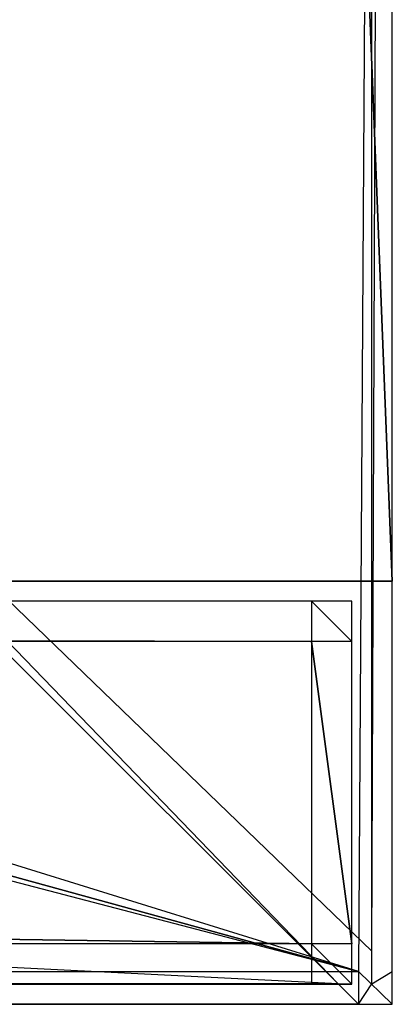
# Model space of a CAD drawing. Extents: x 0 to 1, y -0.5 to 0.
# Tile 13 of 16: x 0.9815 to 1, y -0.5 to -0.4511. Entities that reach past the tile are written whole.
import ezdxf

# ---------------------------------------------------------------- set-up
doc = ezdxf.new("R2010")
doc.units = 0
for name, color, linetype in [('L0_FRONT_LEGATO_S2S2_X_3400__Y_', 7, 'CONTINUOUS'), ('L10_KORPUS_LEGATO_SE_X_190__Y_4', 7, 'CONTINUOUS'), ('L9_PLATTE_LEGATO_N_B10700__0___', 7, 'CONTINUOUS')]:
    doc.layers.add(name, color=color, linetype=linetype)

msp = doc.modelspace()

# ---------------------------------------------------------------- linework, layer by layer
at = {"layer": 'L0_FRONT_LEGATO_S2S2_X_3400__Y_', "color": 8}
for points, invisible_edges in [([(0.996, -0.482, 0.34), (0.004, -0.48, 0.34), (0.004, -0.482, 0.34), (0.996, -0.482, 0.34)], 13), ([(0.004, -0.48, 0.34), (0.996, -0.482, 0.34), (0.996, -0.48, 0.34), (0.004, -0.48, 0.34)], 14), ([(0.004, -0.48), (0.996, -0.482), (0.004, -0.482), (0.004, -0.48)], 13), ([(0.996, -0.482), (0.004, -0.48), (0.996, -0.48), (0.996, -0.482)], 14), ([(0.004, -0.48, 0.002), (0.996, -0.48, 0.338), (0.996, -0.48, 0.002), (0.004, -0.48, 0.002)], 13), ([(0.996, -0.48, 0.338), (0.004, -0.48, 0.002), (0.004, -0.48, 0.338), (0.996, -0.48, 0.338)], 14), ([(0.004, -0.48, 0.338), (0.996, -0.48, 0.34), (0.996, -0.48, 0.338), (0.004, -0.48, 0.338)], 13), ([(0.996, -0.48, 0.34), (0.004, -0.48, 0.338), (0.004, -0.48, 0.34), (0.996, -0.48, 0.34)], 14), ([(0.004, -0.48), (0.996, -0.48, 0.002), (0.996, -0.48), (0.004, -0.48)], 13), ([(0.996, -0.48, 0.002), (0.004, -0.48), (0.004, -0.48, 0.002), (0.996, -0.48, 0.002)], 14), ([(0.998, -0.482, 0.34), (0.996, -0.48, 0.34), (0.996, -0.482, 0.34), (0.998, -0.482, 0.34)], 13), ([(0.996, -0.48, 0.34), (0.998, -0.482, 0.34), (0.998, -0.48, 0.34), (0.996, -0.48, 0.34)], 14), ([(0.996, -0.48), (0.998, -0.482), (0.996, -0.482), (0.996, -0.48)], 13), ([(0.998, -0.482), (0.996, -0.48), (0.998, -0.48), (0.998, -0.482)], 14), ([(0.996, -0.48, 0.002), (0.998, -0.48, 0.338), (0.998, -0.48, 0.002), (0.996, -0.48, 0.002)], 13), ([(0.998, -0.48, 0.338), (0.996, -0.48, 0.002), (0.996, -0.48, 0.338), (0.998, -0.48, 0.338)], 14), ([(0.996, -0.48), (0.998, -0.48, 0.002), (0.998, -0.48), (0.996, -0.48)], 13), ([(0.998, -0.48, 0.002), (0.996, -0.48), (0.996, -0.48, 0.002), (0.998, -0.48, 0.002)], 14), ([(0.996, -0.48, 0.338), (0.998, -0.48, 0.34), (0.998, -0.48, 0.338), (0.996, -0.48, 0.338)], 13), ([(0.998, -0.48, 0.34), (0.996, -0.48, 0.338), (0.996, -0.48, 0.34), (0.998, -0.48, 0.34)], 14), ([(0.998, -0.48, 0.338), (0.998, -0.482, 0.34), (0.998, -0.482, 0.338), (0.998, -0.48, 0.338)], 13), ([(0.998, -0.482, 0.34), (0.998, -0.48, 0.338), (0.998, -0.48, 0.34), (0.998, -0.482, 0.34)], 14), ([(0.998, -0.48, 0.002), (0.998, -0.482, 0.338), (0.998, -0.482, 0.002), (0.998, -0.48, 0.002)], 13), ([(0.998, -0.482, 0.338), (0.998, -0.48, 0.002), (0.998, -0.48, 0.338), (0.998, -0.482, 0.338)], 14), ([(0.998, -0.48), (0.998, -0.482, 0.002), (0.998, -0.482), (0.998, -0.48)], 13), ([(0.998, -0.482, 0.002), (0.998, -0.48), (0.998, -0.48, 0.002), (0.998, -0.482, 0.002)], 14), ([(0.004, -0.482), (0.996, -0.497), (0.004, -0.497), (0.004, -0.482)], 13), ([(0.996, -0.497), (0.004, -0.482), (0.996, -0.482), (0.996, -0.497)], 14), ([(0.996, -0.497, 0.34), (0.004, -0.482, 0.34), (0.004, -0.497, 0.34), (0.996, -0.497, 0.34)], 13), ([(0.004, -0.482, 0.34), (0.996, -0.497, 0.34), (0.996, -0.482, 0.34), (0.004, -0.482, 0.34)], 14), ([(0.996, -0.482), (0.998, -0.497), (0.996, -0.497), (0.996, -0.482)], 13), ([(0.998, -0.497), (0.996, -0.482), (0.998, -0.482), (0.998, -0.497)], 14), ([(0.998, -0.497, 0.34), (0.996, -0.482, 0.34), (0.996, -0.497, 0.34), (0.998, -0.497, 0.34)], 13), ([(0.996, -0.482, 0.34), (0.998, -0.497, 0.34), (0.998, -0.482, 0.34), (0.996, -0.482, 0.34)], 14), ([(0.998, -0.482, 0.002), (0.998, -0.497, 0.338), (0.998, -0.497, 0.002), (0.998, -0.482, 0.002)], 13), ([(0.998, -0.497, 0.338), (0.998, -0.482, 0.002), (0.998, -0.482, 0.338), (0.998, -0.497, 0.338)], 14), ([(0.998, -0.482), (0.998, -0.497, 0.002), (0.998, -0.497), (0.998, -0.482)], 13), ([(0.998, -0.497, 0.002), (0.998, -0.482), (0.998, -0.482, 0.002), (0.998, -0.497, 0.002)], 14), ([(0.998, -0.482, 0.338), (0.998, -0.497, 0.34), (0.998, -0.497, 0.338), (0.998, -0.482, 0.338)], 13), ([(0.998, -0.497, 0.34), (0.998, -0.482, 0.338), (0.998, -0.482, 0.34), (0.998, -0.497, 0.34)], 14), ([(0.004, -0.497), (0.996, -0.499), (0.004, -0.499), (0.004, -0.497)], 13), ([(0.996, -0.499), (0.004, -0.497), (0.996, -0.497), (0.996, -0.499)], 14), ([(0.996, -0.499, 0.34), (0.004, -0.497, 0.34), (0.004, -0.499, 0.34), (0.996, -0.499, 0.34)], 13), ([(0.004, -0.497, 0.34), (0.996, -0.499, 0.34), (0.996, -0.497, 0.34), (0.004, -0.497, 0.34)], 14), ([(0.998, -0.499, 0.34), (0.996, -0.497, 0.34), (0.996, -0.499, 0.34), (0.998, -0.499, 0.34)], 13), ([(0.996, -0.497, 0.34), (0.998, -0.499, 0.34), (0.998, -0.497, 0.34), (0.996, -0.497, 0.34)], 14), ([(0.996, -0.497), (0.998, -0.499), (0.996, -0.499), (0.996, -0.497)], 13), ([(0.998, -0.499), (0.996, -0.497), (0.998, -0.497), (0.998, -0.499)], 14), ([(0.998, -0.497, 0.002), (0.998, -0.499, 0.338), (0.998, -0.499, 0.002), (0.998, -0.497, 0.002)], 13), ([(0.998, -0.499, 0.338), (0.998, -0.497, 0.002), (0.998, -0.497, 0.338), (0.998, -0.499, 0.338)], 14), ([(0.998, -0.497, 0.338), (0.998, -0.499, 0.34), (0.998, -0.499, 0.338), (0.998, -0.497, 0.338)], 13), ([(0.998, -0.499, 0.34), (0.998, -0.497, 0.338), (0.998, -0.497, 0.34), (0.998, -0.499, 0.34)], 14), ([(0.998, -0.497), (0.998, -0.499, 0.002), (0.998, -0.499), (0.998, -0.497)], 13), ([(0.998, -0.499, 0.002), (0.998, -0.497), (0.998, -0.497, 0.002), (0.998, -0.499, 0.002)], 14), ([(0.996, -0.499, 0.338), (0.004, -0.499, 0.002), (0.996, -0.499, 0.002), (0.996, -0.499, 0.338)], 13), ([(0.004, -0.499, 0.002), (0.996, -0.499, 0.338), (0.004, -0.499, 0.338), (0.004, -0.499, 0.002)], 14), ([(0.996, -0.499, 0.002), (0.004, -0.499), (0.996, -0.499), (0.996, -0.499, 0.002)], 13), ([(0.004, -0.499), (0.996, -0.499, 0.002), (0.004, -0.499, 0.002), (0.004, -0.499)], 14), ([(0.996, -0.499, 0.34), (0.004, -0.499, 0.338), (0.996, -0.499, 0.338), (0.996, -0.499, 0.34)], 13), ([(0.004, -0.499, 0.338), (0.996, -0.499, 0.34), (0.004, -0.499, 0.34), (0.004, -0.499, 0.338)], 14), ([(0.998, -0.499, 0.338), (0.996, -0.499, 0.002), (0.998, -0.499, 0.002), (0.998, -0.499, 0.338)], 13), ([(0.996, -0.499, 0.002), (0.998, -0.499, 0.338), (0.996, -0.499, 0.338), (0.996, -0.499, 0.002)], 14), ([(0.998, -0.499, 0.002), (0.996, -0.499), (0.998, -0.499), (0.998, -0.499, 0.002)], 13), ([(0.996, -0.499), (0.998, -0.499, 0.002), (0.996, -0.499, 0.002), (0.996, -0.499)], 14), ([(0.998, -0.499, 0.34), (0.996, -0.499, 0.338), (0.998, -0.499, 0.338), (0.998, -0.499, 0.34)], 13), ([(0.996, -0.499, 0.338), (0.998, -0.499, 0.34), (0.996, -0.499, 0.34), (0.996, -0.499, 0.338)], 14)]:
    msp.add_3dface(points, dxfattribs=dict(at, invisible_edges=invisible_edges))
at = {"layer": 'L10_KORPUS_LEGATO_SE_X_190__Y_4', "color": 8}
for points, invisible_edges in [([(1, -0.479, 0.34), (0.981, 0, 0.34), (0.981, -0.479, 0.34), (1, -0.479, 0.34)], 13), ([(0.981, 0, 0.34), (1, -0.479, 0.34), (1, 0, 0.34), (0.981, 0, 0.34)], 14), ([(0.981, 0), (1, -0.479), (0.981, -0.479), (0.981, 0)], 13), ([(1, -0.479), (0.981, 0), (1, 0), (1, -0.479)], 14), ([(1, 0), (1, -0.479, 0.34), (1, -0.479), (1, 0)], 13), ([(1, -0.479, 0.34), (1, 0), (1, 0, 0.34), (1, -0.479, 0.34)], 14), ([(1, -0.479, 0.34), (0.981, -0.479), (1, -0.479), (1, -0.479, 0.34)], 13), ([(0.981, -0.479), (1, -0.479, 0.34), (0.981, -0.479, 0.34), (0.981, -0.479)], 14)]:
    msp.add_3dface(points, dxfattribs=dict(at, invisible_edges=invisible_edges))
at = {"layer": 'L9_PLATTE_LEGATO_N_B10700__0___', "color": 8}
for points, invisible_edges in [([(0.390764, -0.23853, 0.38), (0.998322, -0.498375, 0.38), (0.392538, -0.220523, 0.38), (0.390764, -0.23853, 0.38)], 15), ([(0.392538, -0.220523, 0.38), (0.998322, -0.498375, 0.38), (0.998322, -0.220523, 0.38), (0.392538, -0.220523, 0.38)], 15), ([(0.951959, -0.450334, 0.343069), (0.998987, -0.220523, 0.372564), (0.998987, -0.497362, 0.372564), (0.951959, -0.450334, 0.343069)], 14), ([(0.998322, -0.498375, 0.38), (1, -0.220523, 0.38), (0.998322, -0.220523, 0.38), (0.998322, -0.498375, 0.38)], 13), ([(1, -0.220523, 0.38), (0.998322, -0.498375, 0.38), (1, -0.498375, 0.38), (1, -0.220523, 0.38)], 14), ([(1, -0.220523, 0.3732), (0.998987, -0.497362, 0.372564), (0.998987, -0.220523, 0.372564), (1, -0.220523, 0.3732)], 13), ([(0.998987, -0.497362, 0.372564), (1, -0.220523, 0.3732), (1, -0.498375, 0.3732), (0.998987, -0.497362, 0.372564)], 14), ([(1, -0.220523, 0.378361), (1, -0.498375, 0.38), (1, -0.498375, 0.378361), (1, -0.220523, 0.378361)], 13), ([(1, -0.498375, 0.38), (1, -0.220523, 0.378361), (1, -0.220523, 0.38), (1, -0.498375, 0.38)], 14), ([(1, -0.220523, 0.3732), (1, -0.498375, 0.374378), (1, -0.498375, 0.3732), (1, -0.220523, 0.3732)], 13), ([(1, -0.498375, 0.374378), (1, -0.220523, 0.3732), (1, -0.220523, 0.374378), (1, -0.498375, 0.374378)], 14), ([(1, -0.220523, 0.374378), (1, -0.498375, 0.378361), (1, -0.498375, 0.374378), (1, -0.220523, 0.374378)], 13), ([(1, -0.498375, 0.378361), (1, -0.220523, 0.374378), (1, -0.220523, 0.378361), (1, -0.498375, 0.378361)], 14), ([(0.385512, -0.255846, 0.38), (0.998322, -0.498375, 0.38), (0.390764, -0.23853, 0.38), (0.385512, -0.255846, 0.38)], 15), ([(0.376982, -0.271804, 0.38), (0.998322, -0.498375, 0.38), (0.385512, -0.255846, 0.38), (0.376982, -0.271804, 0.38)], 15), ([(0.365503, -0.285792, 0.38), (0.998322, -0.498375, 0.38), (0.376982, -0.271804, 0.38), (0.365503, -0.285792, 0.38)], 15), ([(0.351515, -0.297271, 0.38), (0.998322, -0.498375, 0.38), (0.365503, -0.285792, 0.38), (0.351515, -0.297271, 0.38)], 15), ([(0.335557, -0.305801, 0.38), (0.998322, -0.498375, 0.38), (0.351515, -0.297271, 0.38), (0.335557, -0.305801, 0.38)], 13), ([(0.318241, -0.311054, 0.38), (0.998322, -0.498375, 0.38), (0.335557, -0.305801, 0.38), (0.318241, -0.311054, 0.38)], 10), ([(0.282226, -0.311054, 0.38), (0.00192, -0.498375, 0.38), (0.998322, -0.498375, 0.38), (0.282226, -0.311054, 0.38)], 13), ([(0.282226, -0.311054, 0.38), (0.998322, -0.498375, 0.38), (0.300233, -0.312827, 0.38), (0.282226, -0.311054, 0.38)], 10), ([(0.300233, -0.312827, 0.38), (0.998322, -0.498375, 0.38), (0.318241, -0.311054, 0.38), (0.300233, -0.312827, 0.38)], 13), ([(0.998987, -0.497362, 0.372564), (0.951959, -0.451959, 0.343069), (0.951959, -0.450334, 0.343069), (0.998987, -0.497362, 0.372564)], 13), ([(0.049961, -0.451959, 0.343069), (0.997308, -0.498987, 0.372564), (0.002933, -0.498987, 0.372564), (0.049961, -0.451959, 0.343069)], 13), ([(0.997308, -0.498987, 0.372564), (0.049961, -0.451959, 0.343069), (0.950281, -0.451959, 0.343069), (0.997308, -0.498987, 0.372564)], 14), ([(0.951959, -0.451959, 0.343069), (0.997308, -0.498987, 0.372564), (0.950281, -0.451959, 0.343069), (0.951959, -0.451959, 0.343069)], 13), ([(0.997308, -0.498987, 0.372564), (0.951959, -0.451959, 0.343069), (0.998987, -0.498987, 0.372564), (0.997308, -0.498987, 0.372564)], 14), ([(0.951959, -0.451959, 0.343069), (0.998987, -0.497362, 0.372564), (0.998987, -0.498987, 0.372564), (0.951959, -0.451959, 0.343069)], 14), ([(1, -0.498375, 0.3732), (0.998987, -0.498987, 0.372564), (0.998987, -0.497362, 0.372564), (1, -0.498375, 0.3732)], 13), ([(0.998322, -0.5, 0.38), (0.00192, -0.498375, 0.38), (0.00192, -0.5, 0.38), (0.998322, -0.5, 0.38)], 13), ([(0.00192, -0.498375, 0.38), (0.998322, -0.5, 0.38), (0.998322, -0.498375, 0.38), (0.00192, -0.498375, 0.38)], 14), ([(1, -0.5, 0.38), (0.998322, -0.498375, 0.38), (0.998322, -0.5, 0.38), (1, -0.5, 0.38)], 13), ([(0.998322, -0.498375, 0.38), (1, -0.5, 0.38), (1, -0.498375, 0.38), (0.998322, -0.498375, 0.38)], 14), ([(0.998987, -0.498987, 0.372564), (1, -0.498375, 0.3732), (1, -0.5, 0.3732), (0.998987, -0.498987, 0.372564)], 14), ([(1, -0.498375, 0.378361), (1, -0.5, 0.38), (1, -0.5, 0.378361), (1, -0.498375, 0.378361)], 13), ([(1, -0.5, 0.38), (1, -0.498375, 0.378361), (1, -0.498375, 0.38), (1, -0.5, 0.38)], 14), ([(1, -0.498375, 0.374378), (1, -0.5, 0.378361), (1, -0.5, 0.374378), (1, -0.498375, 0.374378)], 13), ([(1, -0.5, 0.378361), (1, -0.498375, 0.374378), (1, -0.498375, 0.378361), (1, -0.5, 0.378361)], 14), ([(1, -0.498375, 0.3732), (1, -0.5, 0.374378), (1, -0.5, 0.3732), (1, -0.498375, 0.3732)], 13), ([(1, -0.5, 0.374378), (1, -0.498375, 0.3732), (1, -0.498375, 0.374378), (1, -0.5, 0.374378)], 14), ([(0.002933, -0.498987, 0.372564), (0.998322, -0.5, 0.3732), (0.00192, -0.5, 0.3732), (0.002933, -0.498987, 0.372564)], 13), ([(0.998322, -0.5, 0.3732), (0.002933, -0.498987, 0.372564), (0.997308, -0.498987, 0.372564), (0.998322, -0.5, 0.3732)], 14), ([(0.998987, -0.498987, 0.372564), (0.998322, -0.5, 0.3732), (0.997308, -0.498987, 0.372564), (0.998987, -0.498987, 0.372564)], 13), ([(0.998322, -0.5, 0.3732), (0.998987, -0.498987, 0.372564), (1, -0.5, 0.3732), (0.998322, -0.5, 0.3732)], 14), ([(0.998322, -0.5, 0.374378), (0.00192, -0.5, 0.378361), (0.00192, -0.5, 0.374378), (0.998322, -0.5, 0.374378)], 13), ([(0.00192, -0.5, 0.378361), (0.998322, -0.5, 0.374378), (0.998322, -0.5, 0.378361), (0.00192, -0.5, 0.378361)], 14), ([(0.998322, -0.5, 0.378361), (0.00192, -0.5, 0.38), (0.00192, -0.5, 0.378361), (0.998322, -0.5, 0.378361)], 13), ([(0.00192, -0.5, 0.38), (0.998322, -0.5, 0.378361), (0.998322, -0.5, 0.38), (0.00192, -0.5, 0.38)], 14), ([(0.998322, -0.5, 0.3732), (0.00192, -0.5, 0.374378), (0.00192, -0.5, 0.3732), (0.998322, -0.5, 0.3732)], 13), ([(0.00192, -0.5, 0.374378), (0.998322, -0.5, 0.3732), (0.998322, -0.5, 0.374378), (0.00192, -0.5, 0.374378)], 14), ([(1, -0.5, 0.378361), (0.998322, -0.5, 0.374378), (1, -0.5, 0.374378), (1, -0.5, 0.378361)], 13), ([(0.998322, -0.5, 0.374378), (1, -0.5, 0.378361), (0.998322, -0.5, 0.378361), (0.998322, -0.5, 0.374378)], 14), ([(1, -0.5, 0.374378), (0.998322, -0.5, 0.3732), (1, -0.5, 0.3732), (1, -0.5, 0.374378)], 13), ([(0.998322, -0.5, 0.3732), (1, -0.5, 0.374378), (0.998322, -0.5, 0.374378), (0.998322, -0.5, 0.3732)], 14), ([(1, -0.5, 0.38), (0.998322, -0.5, 0.378361), (1, -0.5, 0.378361), (1, -0.5, 0.38)], 13), ([(0.998322, -0.5, 0.378361), (1, -0.5, 0.38), (0.998322, -0.5, 0.38), (0.998322, -0.5, 0.378361)], 14)]:
    msp.add_3dface(points, dxfattribs=dict(at, invisible_edges=invisible_edges))

doc.saveas('drawing.dxf')
